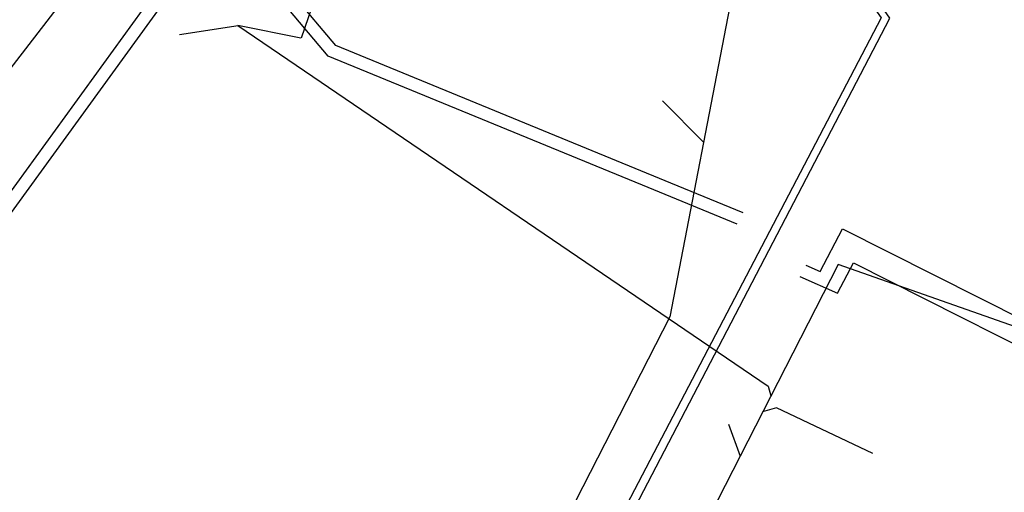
# Model space of a CAD drawing. Header units: metres. Extents: x 2695563 to 2696938, y 1260544 to 1262032.
# Tile 199 of 256: x 2696434 to 2696464, y 1261323 to 1261337. Entities that reach past the tile are written whole.
import ezdxf

# ---------------------------------------------------------------- set-up
doc = ezdxf.new("R2010")
doc.units = ezdxf.units.M
doc.header["$LTSCALE"] = 100
doc.linetypes.add('AUSGEZOGEN', pattern=[0])
for name, color, linetype in [('CAD_Cadastre des conduites_Ouvrage_Conduite', 200, 'AUSGEZOGEN'), ('EU_Cadastre des conduites', 24, 'AUSGEZOGEN'), ('Réseau électrique_Cadastre des conduite_Bord du tracé', 1, 'AUSGEZOGEN'), ('Réseau électrique_Cadastre des conduite_Tronçon de tracé', 1, 'AUSGEZOGEN'), ('TV_Cadastre des conduites_CONDUITE', 92, 'AUSGEZOGEN')]:
    doc.layers.add(name, color=color, linetype=linetype)

msp = doc.modelspace()

# ---------------------------------------------------------------- hatches: boundary and pattern name
at = {"layer": 'Réseau électrique_Cadastre des conduite_Bord du tracé', "lineweight": 18, "transparency": 33554687}
h = msp.add_hatch(dxfattribs=at)
h.set_pattern_fill('MUSTER', color=1, scale=6075, style=0, pattern_type=2)
h.set_pattern_definition([(0, (2708005, 1273150), (6075, 6075), [6075, -6075]), (90, (2708005, 1273150), (-6075, 6075), [6075, -6075])])
h.paths.add_polyline_path([(2696294.878, 1261149.969), (2696295.936, 1261149.223), (2696301.355, 1261157.326), (2696313.199, 1261173.434), (2696335.16, 1261203.049), (2696352.396, 1261226.486), (2696414.375, 1261310.617), (2696416.694, 1261314.071), (2696422.608, 1261322.124), (2696425.685, 1261326.06), (2696428.764, 1261330), (2696434.868, 1261337.915), (2696433.878, 1261338.679), (2696427.778, 1261330.768), (2696421.496, 1261322.975), (2696415.566, 1261314.9), (2696413.199, 1261311.465), (2696351.348, 1261227.256), (2696334.132, 1261203.845), (2696312.153, 1261174.206), (2696300.298, 1261158.082)], flags=0)

# ---------------------------------------------------------------- linework, layer by layer
at = {"layer": 'CAD_Cadastre des conduites_Ouvrage_Conduite', "color": 200, "linetype": 'AUSGEZOGEN', "transparency": 33554687}
for points in [[(2696456.212, 1261331.426), (2696454.354, 1261332.191), (2696443.5, 1261336.658), (2696440.899, 1261339.742), (2696439.268, 1261338.385), (2696438.36, 1261339.017), (2696422.348, 1261316.941), (2696423.431, 1261316.146)], [(2696456.026, 1261331.07), (2696453.241, 1261332.217), (2696443.258, 1261336.326), (2696440.849, 1261339.18), (2696439.29, 1261337.882), (2696438.453, 1261338.464), (2696422.905, 1261317.028), (2696423.669, 1261316.468)], [(2696458.163, 1261329.794), (2696458.61, 1261329.597), (2696459.31, 1261330.933), (2696467.865, 1261326.615)], [(2696457.977, 1261329.438), (2696459.158, 1261328.919), (2696459.653, 1261329.864), (2696467.49, 1261325.908)]]:
    msp.add_lwpolyline(points, dxfattribs=at)
at = {"layer": 'EU_Cadastre des conduites', "color": 24, "linetype": 'AUSGEZOGEN', "transparency": 33554687}
for p, q in [((2696457.946, 1261349.044), (2696453.923, 1261328.176)), ((2696443.393, 1261339.719), (2696442.409, 1261336.882)), ((2696438.615, 1261336.998), (2696440.45, 1261337.284)), ((2696442.401, 1261336.882), (2696440.442, 1261337.284)), ((2696453.69, 1261334.922), (2696454.975, 1261333.636)), ((2696459.174, 1261329.812), (2696453.379, 1261318.49)), ((2696453.923, 1261328.176), (2696445.91, 1261312.521)), ((2696455.755, 1261324.83), (2696456.113, 1261323.833))]:
    msp.add_line(p, q, dxfattribs=at)
for points in [[(2696440.442, 1261337.284), (2696456.992, 1261326.014), (2696457.077, 1261325.715)], [(2696469.193, 1261330.739), (2696467.194, 1261326.989), (2696459.181, 1261329.812)], [(2696460.257, 1261323.908), (2696457.247, 1261325.336), (2696456.818, 1261325.21)]]:
    msp.add_lwpolyline(points, dxfattribs=at)
at = {"layer": 'Réseau électrique_Cadastre des conduite_Bord du tracé', "color": 1, "linetype": 'AUSGEZOGEN', "transparency": 33554687}
msp.add_lwpolyline([(2696294.878, 1261149.969), (2696295.936, 1261149.223), (2696301.355, 1261157.326), (2696313.199, 1261173.434), (2696335.16, 1261203.049), (2696352.396, 1261226.486), (2696414.375, 1261310.617), (2696416.694, 1261314.071), (2696422.608, 1261322.124), (2696425.685, 1261326.06), (2696428.764, 1261330), (2696434.868, 1261337.915), (2696433.878, 1261338.679), (2696427.778, 1261330.768), (2696421.496, 1261322.975), (2696415.566, 1261314.9), (2696413.199, 1261311.465), (2696351.348, 1261227.256), (2696334.132, 1261203.845), (2696312.153, 1261174.206), (2696300.298, 1261158.082), (2696294.878, 1261149.969)], close=True, dxfattribs=at)
at = {"layer": 'Réseau électrique_Cadastre des conduite_Tronçon de tracé', "color": 1, "linetype": 'AUSGEZOGEN', "transparency": 33554687}
msp.add_lwpolyline([(2696406.979, 1261220.17), (2696453.836, 1261310.094), (2696448.154, 1261313.246), (2696460.785, 1261337.51), (2696446.747, 1261357.689)], dxfattribs=at)
at = {"layer": 'TV_Cadastre des conduites_CONDUITE', "color": 92, "linetype": 'AUSGEZOGEN', "transparency": 33554687}
msp.add_lwpolyline([(2696448.358, 1261354.905), (2696460.521, 1261337.516), (2696447.763, 1261313.092), (2696453.495, 1261310.098), (2696430.97, 1261267.2), (2696418.938, 1261243.154), (2696406.981, 1261220.793), (2696401.528, 1261223.624)], dxfattribs=at)

doc.saveas('drawing.dxf')
